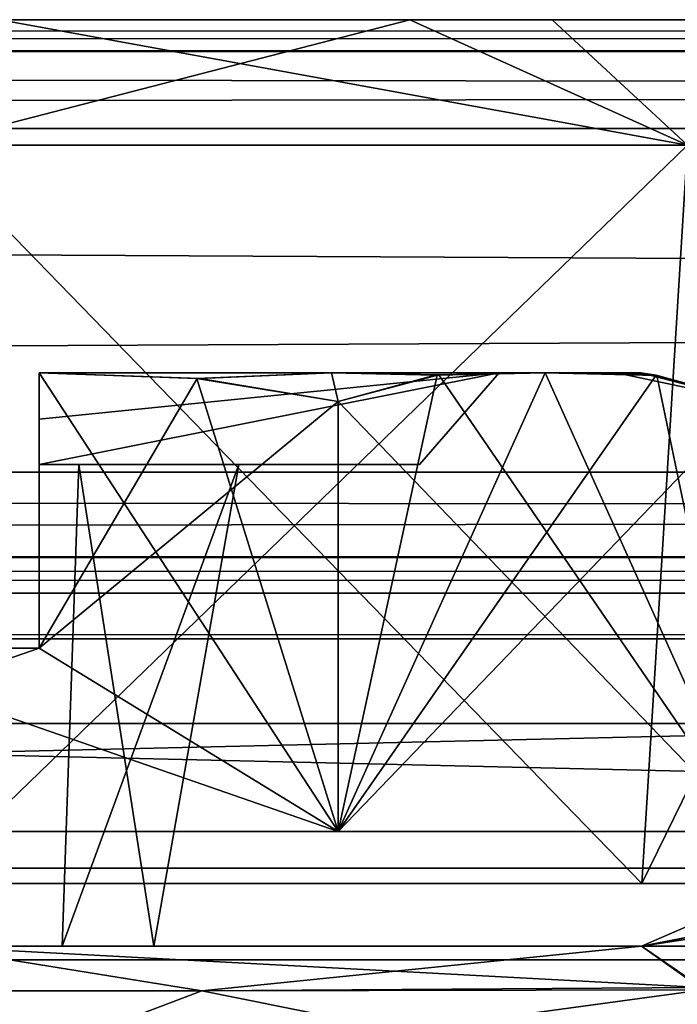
# Model space of a CAD drawing. Header units: inches. Extents: x -9 to 9, y -0.4 to 0.6.
# Tile 48 of 98: x -1.979 to -1.836, y 0.292 to 0.507. Entities that reach past the tile are written whole.
import ezdxf

# ---------------------------------------------------------------- set-up
doc = ezdxf.new("R2010")
doc.units = ezdxf.units.IN
doc.header["$LTSCALE"] = 65.185185
doc.header["$MEASUREMENT"] = 0
for name, color, linetype in [('130', 7, 'CONTINUOUS'), ('1340', 7, 'CONTINUOUS'), ('1355', 7, 'CONTINUOUS'), ('1368', 7, 'CONTINUOUS'), ('138', 7, 'CONTINUOUS'), ('1404', 7, 'CONTINUOUS'), ('1406', 7, 'CONTINUOUS'), ('1407', 7, 'CONTINUOUS'), ('1409', 7, 'CONTINUOUS'), ('1413', 7, 'CONTINUOUS'), ('1415', 7, 'CONTINUOUS'), ('1416', 7, 'CONTINUOUS'), ('1419', 7, 'CONTINUOUS'), ('1420', 7, 'CONTINUOUS'), ('146', 7, 'CONTINUOUS'), ('147', 7, 'CONTINUOUS'), ('1494', 7, 'CONTINUOUS'), ('1496', 7, 'CONTINUOUS'), ('1497', 7, 'CONTINUOUS'), ('1499', 7, 'CONTINUOUS'), ('1503', 7, 'CONTINUOUS'), ('1505', 7, 'CONTINUOUS'), ('1506', 7, 'CONTINUOUS'), ('1507', 7, 'CONTINUOUS'), ('1510', 7, 'CONTINUOUS'), ('155', 7, 'CONTINUOUS'), ('164', 7, 'CONTINUOUS'), ('172', 7, 'CONTINUOUS'), ('290', 7, 'CONTINUOUS'), ('291', 7, 'CONTINUOUS'), ('339', 7, 'CONTINUOUS'), ('344', 7, 'CONTINUOUS'), ('456', 7, 'CONTINUOUS'), ('457', 7, 'CONTINUOUS'), ('575', 7, 'CONTINUOUS'), ('576', 7, 'CONTINUOUS'), ('718', 7, 'CONTINUOUS'), ('721', 7, 'CONTINUOUS'), ('845', 7, 'CONTINUOUS'), ('849', 7, 'CONTINUOUS'), ('916', 7, 'CONTINUOUS'), ('918', 7, 'CONTINUOUS')]:
    doc.layers.add(name, color=color, linetype=linetype)

msp = doc.modelspace()

# ---------------------------------------------------------------- linework, layer by layer
at = {"layer": '130', "color": 253, "linetype": 'Continuous', "true_color": 0xa2afbf}
for points in [[(7.49652, 0.507, -3.79528), (-6.01859, 0.507, -4.08752), (-7.49652, 0.507, -3.79528), (7.49652, 0.507, -3.79528)], [(5.89271, 0.507, 4.10951), (6.01649, 0.507, 4.08738), (-7.49652, 0.507, 3.79528), (5.89271, 0.507, 4.10951)], [(-7.49652, 0.507, 3.79528), (6.01649, 0.507, 4.08738), (7.49652, 0.507, 3.79528), (-7.49652, 0.507, 3.79528)], [(5.79309, 0.507, 4.18622), (5.89271, 0.507, 4.10951), (-7.49652, 0.507, 3.79528), (5.79309, 0.507, 4.18622)], [(2.01649, 0.507, 4.08738), (5.79309, 0.507, 4.18622), (-7.49652, 0.507, 3.79528), (2.01649, 0.507, 4.08738)], [(1.89271, 0.507, 4.10951), (2.01649, 0.507, 4.08738), (-7.49652, 0.507, 3.79528), (1.89271, 0.507, 4.10951)], [(1.79309, 0.507, 4.18622), (1.89271, 0.507, 4.10951), (-7.49652, 0.507, 3.79528), (1.79309, 0.507, 4.18622)], [(0.25272, 0.507, 4.16888), (1.79309, 0.507, 4.18622), (-7.49652, 0.507, 3.79528), (0.25272, 0.507, 4.16888)], [(0.24141, 0.507, 4.16839), (0.25272, 0.507, 4.16888), (-7.49652, 0.507, 3.79528), (0.24141, 0.507, 4.16839)], [(-0.24141, 0.507, 4.16839), (0.24141, 0.507, 4.16839), (-7.49652, 0.507, 3.79528), (-0.24141, 0.507, 4.16839)], [(-0.25272, 0.507, 4.16888), (-0.24141, 0.507, 4.16839), (-7.49652, 0.507, 3.79528), (-0.25272, 0.507, 4.16888)], [(-0.26395, 0.507, 4.17036), (-0.25272, 0.507, 4.16888), (-7.49652, 0.507, 3.79528), (-0.26395, 0.507, 4.17036)], [(-1.98351, 0.507, 4.08738), (-0.26395, 0.507, 4.17036), (-7.49652, 0.507, 3.79528), (-1.98351, 0.507, 4.08738)], [(-5.89416, 0.507, -4.10888), (-6.01859, 0.507, -4.08752), (7.49652, 0.507, -3.79528), (-5.89416, 0.507, -4.10888)], [(-5.79375, 0.507, -4.1854), (-5.89416, 0.507, -4.10888), (7.49652, 0.507, -3.79528), (-5.79375, 0.507, -4.1854)], [(-2.01859, 0.507, -4.08752), (-5.79375, 0.507, -4.1854), (7.49652, 0.507, -3.79528), (-2.01859, 0.507, -4.08752)], [(-1.89416, 0.507, -4.10888), (-2.01859, 0.507, -4.08752), (7.49652, 0.507, -3.79528), (-1.89416, 0.507, -4.10888)], [(-1.86315, 0.507, 4.12493), (-0.26395, 0.507, 4.17036), (-1.98351, 0.507, 4.08738), (-1.86315, 0.507, 4.12493)], [(-1.79375, 0.507, -4.1854), (-1.89416, 0.507, -4.10888), (7.49652, 0.507, -3.79528), (-1.79375, 0.507, -4.1854)], [(-1.77297, 0.507, 4.21499), (-0.26395, 0.507, 4.17036), (-1.86315, 0.507, 4.12493), (-1.77297, 0.507, 4.21499)]]:
    msp.add_3dface(points, dxfattribs=at)
at = {"layer": '1340', "color": 253, "linetype": 'Continuous', "true_color": 0xa2afbf}
for points in [[(-3.075, 0.372, 3.795), (-0.925, 0.372, 3.795), (-3.075, 0.322, 3.795), (-3.075, 0.372, 3.795)], [(-3.075, 0.322, 3.795), (-0.925, 0.372, 3.795), (-0.925, 0.322, 3.795), (-3.075, 0.322, 3.795)]]:
    msp.add_3dface(points, dxfattribs=at)
at = {"layer": '1355', "color": 253, "linetype": 'Continuous', "true_color": 0xa2afbf}
for points in [[(-0.925, 0.372, -3.795), (-3.075, 0.372, -3.795), (-0.925, 0.322, -3.795), (-0.925, 0.372, -3.795)], [(-0.925, 0.322, -3.795), (-3.075, 0.372, -3.795), (-3.075, 0.322, -3.795), (-0.925, 0.322, -3.795)]]:
    msp.add_3dface(points, dxfattribs=at)
at = {"layer": '1368', "color": 7, "linetype": 'Continuous'}
for points in [[(7.55358, 0.302, -3.945), (-7.55358, 0.302, -3.945), (7.55358, 0.302, 3.945), (7.55358, 0.302, -3.945)], [(7.55358, 0.302, 3.945), (-7.55358, 0.302, -3.945), (-7.55358, 0.302, 3.945), (7.55358, 0.302, 3.945)]]:
    msp.add_3dface(points, dxfattribs=at)
at = {"layer": '138', "color": 253, "linetype": 'Continuous', "true_color": 0xa2afbf}
for points in [[(-7.49652, 0.507, 3.79528), (7.49652, 0.507, 3.79528), (7.49652, 0.50037, 3.77832), (-7.49652, 0.507, 3.79528)], [(-7.49652, 0.507, 3.79528), (7.49652, 0.50037, 3.77832), (-7.49652, 0.4999, 3.77782), (-7.49652, 0.507, 3.79528)], [(7.49652, 0.50037, 3.77832), (7.49652, 0.48331, 3.77031), (-7.49652, 0.4999, 3.77782), (7.49652, 0.50037, 3.77832)], [(-7.49652, 0.4999, 3.77782), (7.49652, 0.48331, 3.77031), (-7.49652, 0.48331, 3.77031), (-7.49652, 0.4999, 3.77782)]]:
    msp.add_3dface(points, dxfattribs=at)
at = {"layer": '1404', "color": 253, "linetype": 'Continuous', "true_color": 0xa2afbf}
for points in [[(-1.91128, 0.43, 4.48059), (-1.86468, 0.43, 4.43013), (-1.975, 0.43, 4.48975), (-1.91128, 0.43, 4.48059)], [(-1.975, 0.43, 4.48975), (-1.86468, 0.43, 4.43013), (-1.87467, 0.43, 4.41431), (-1.975, 0.43, 4.48975)], [(-1.975, 0.43, 4.50624), (-1.91128, 0.43, 4.48059), (-1.975, 0.43, 4.48975), (-1.975, 0.43, 4.50624)], [(-1.975, 0.43, 4.21425), (-1.87468, 0.43, 4.28968), (-1.91128, 0.43, 4.22341), (-1.975, 0.43, 4.21425)], [(-1.975, 0.43, 4.19776), (-1.975, 0.43, 4.21425), (-1.91128, 0.43, 4.22341), (-1.975, 0.43, 4.19776)], [(-1.87468, 0.43, 4.28968), (-1.86468, 0.43, 4.27388), (-1.91128, 0.43, 4.22341), (-1.87468, 0.43, 4.28968)], [(-1.84908, 0.43, 4.31156), (-1.86468, 0.43, 4.27388), (-1.87468, 0.43, 4.28968), (-1.84908, 0.43, 4.31156)], [(-1.87467, 0.43, 4.41431), (-1.84908, 0.43, 4.31156), (-1.87468, 0.43, 4.28968), (-1.87467, 0.43, 4.41431)], [(-1.84375, 0.43, 4.352), (-1.84908, 0.43, 4.31156), (-1.87467, 0.43, 4.41431), (-1.84375, 0.43, 4.352)], [(-1.84908, 0.43, 4.39244), (-1.84375, 0.43, 4.352), (-1.87467, 0.43, 4.41431), (-1.84908, 0.43, 4.39244)], [(-1.86468, 0.43, 4.43013), (-1.84908, 0.43, 4.39244), (-1.87467, 0.43, 4.41431), (-1.86468, 0.43, 4.43013)]]:
    msp.add_3dface(points, dxfattribs=at)
at = {"layer": '1406', "color": 253, "linetype": 'Continuous', "true_color": 0xa2afbf}
for points in [[(-1.975, 0.43, 4.50624), (-1.90979, 0.33, 4.50825), (-1.9406, 0.42878, 4.50825), (-1.975, 0.43, 4.50624)], [(-1.90979, 0.33, 4.50825), (-1.975, 0.43, 4.50624), (-1.975, 0.37, 4.50825), (-1.90979, 0.33, 4.50825)], [(-1.90979, 0.33, 4.50825), (-1.90979, 0.42377, 4.50825), (-1.9406, 0.42878, 4.50825), (-1.90979, 0.33, 4.50825)], [(-2.09021, 0.33, 4.50825), (-1.90979, 0.33, 4.50825), (-2.025, 0.37, 4.50825), (-2.09021, 0.33, 4.50825)], [(-2.025, 0.37, 4.50825), (-1.90979, 0.33, 4.50825), (-1.975, 0.37, 4.50825), (-2.025, 0.37, 4.50825)]]:
    msp.add_3dface(points, dxfattribs=at)
at = {"layer": '1407', "color": 253, "linetype": 'Continuous', "true_color": 0xa2afbf}
for points in [[(-1.90979, 0.42377, 4.50825), (-1.81958, 0.33, 4.352), (-1.88781, 0.42957, 4.47017), (-1.90979, 0.42377, 4.50825)], [(-1.81958, 0.33, 4.352), (-1.86468, 0.43, 4.43013), (-1.88781, 0.42957, 4.47017), (-1.81958, 0.33, 4.352)], [(-1.84027, 0.42944, 4.38784), (-1.86468, 0.43, 4.43013), (-1.81958, 0.33, 4.352), (-1.84027, 0.42944, 4.38784)], [(-1.81958, 0.42377, 4.352), (-1.84027, 0.42944, 4.38784), (-1.81958, 0.33, 4.352), (-1.81958, 0.42377, 4.352)], [(-1.90979, 0.33, 4.50825), (-1.81958, 0.33, 4.352), (-1.90979, 0.42377, 4.50825), (-1.90979, 0.33, 4.50825)]]:
    msp.add_3dface(points, dxfattribs=at)
at = {"layer": '1409', "color": 253, "linetype": 'Continuous', "true_color": 0xa2afbf}
for points in [[(-1.975, 0.41, 4.46937), (-1.89205, 0.41, 4.40434), (-1.975, 0.41, 4.37661), (-1.975, 0.41, 4.46937)], [(-1.975, 0.41, 4.37661), (-1.89205, 0.41, 4.40434), (-1.93149, 0.41, 4.37301), (-1.975, 0.41, 4.37661)], [(-1.89205, 0.41, 4.29966), (-1.975, 0.41, 4.23463), (-1.975, 0.41, 4.32739), (-1.89205, 0.41, 4.29966)], [(-1.96632, 0.41, 4.33099), (-1.89205, 0.41, 4.29966), (-1.975, 0.41, 4.32739), (-1.96632, 0.41, 4.33099)], [(-1.96632, 0.41, 4.37301), (-1.975, 0.41, 4.37661), (-1.93149, 0.41, 4.37301), (-1.96632, 0.41, 4.37301)], [(-1.93149, 0.41, 4.33099), (-1.89205, 0.41, 4.29966), (-1.96632, 0.41, 4.33099), (-1.93149, 0.41, 4.33099)], [(-1.89205, 0.41, 4.40434), (-1.89205, 0.41, 4.29966), (-1.93149, 0.41, 4.37301), (-1.89205, 0.41, 4.40434)], [(-1.93149, 0.41, 4.37301), (-1.89205, 0.41, 4.29966), (-1.93149, 0.41, 4.33099), (-1.93149, 0.41, 4.37301)]]:
    msp.add_3dface(points, dxfattribs=at)
at = {"layer": '1413', "color": 253, "linetype": 'Continuous', "true_color": 0xa2afbf}
for points in [[(-1.91128, 0.43, 4.48059), (-1.975, 0.43, 4.50624), (-1.9406, 0.42878, 4.50825), (-1.91128, 0.43, 4.48059)], [(-1.90979, 0.42377, 4.50825), (-1.91128, 0.43, 4.48059), (-1.9406, 0.42878, 4.50825), (-1.90979, 0.42377, 4.50825)], [(-1.86468, 0.43, 4.43013), (-1.91128, 0.43, 4.48059), (-1.88781, 0.42957, 4.47017), (-1.86468, 0.43, 4.43013)], [(-1.91128, 0.43, 4.48059), (-1.90979, 0.42377, 4.50825), (-1.88781, 0.42957, 4.47017), (-1.91128, 0.43, 4.48059)]]:
    msp.add_3dface(points, dxfattribs=at)
at = {"layer": '1415', "color": 253, "linetype": 'Continuous', "true_color": 0xa2afbf}
for points in [[(-1.975, 0.43, 4.19776), (-1.91128, 0.43, 4.22341), (-1.93997, 0.42874, 4.19573), (-1.975, 0.43, 4.19776)], [(-1.93997, 0.42874, 4.19573), (-1.91128, 0.43, 4.22341), (-1.90979, 0.42377, 4.19575), (-1.93997, 0.42874, 4.19573)], [(-1.91128, 0.43, 4.22341), (-1.86468, 0.43, 4.27388), (-1.88865, 0.42948, 4.23237), (-1.91128, 0.43, 4.22341)], [(-1.90979, 0.42377, 4.19575), (-1.91128, 0.43, 4.22341), (-1.88865, 0.42948, 4.23237), (-1.90979, 0.42377, 4.19575)]]:
    msp.add_3dface(points, dxfattribs=at)
at = {"layer": '1416', "color": 253, "linetype": 'Continuous', "true_color": 0xa2afbf}
for points in [[(-1.86468, 0.43, 4.27388), (-1.84908, 0.43, 4.31156), (-1.84069, 0.42949, 4.31586), (-1.86468, 0.43, 4.27388)], [(-1.84908, 0.43, 4.39244), (-1.86468, 0.43, 4.43013), (-1.84027, 0.42944, 4.38784), (-1.84908, 0.43, 4.39244)], [(-1.84908, 0.43, 4.31156), (-1.84375, 0.43, 4.352), (-1.84069, 0.42949, 4.31586), (-1.84908, 0.43, 4.31156)], [(-1.84375, 0.43, 4.352), (-1.84908, 0.43, 4.39244), (-1.81958, 0.42377, 4.352), (-1.84375, 0.43, 4.352)], [(-1.81958, 0.42377, 4.352), (-1.84908, 0.43, 4.39244), (-1.84027, 0.42944, 4.38784), (-1.81958, 0.42377, 4.352)], [(-1.84069, 0.42949, 4.31586), (-1.84375, 0.43, 4.352), (-1.81958, 0.42377, 4.352), (-1.84069, 0.42949, 4.31586)]]:
    msp.add_3dface(points, dxfattribs=at)
at = {"layer": '1419', "color": 253, "linetype": 'Continuous', "true_color": 0xa2afbf}
for points in [[(-1.97, 0.305, 4.3545), (-1.96632, 0.41, 4.37301), (-1.95, 0.305, 4.3545), (-1.97, 0.305, 4.3545)], [(-1.96632, 0.41, 4.37301), (-1.93149, 0.41, 4.37301), (-1.95, 0.305, 4.3545), (-1.96632, 0.41, 4.37301)]]:
    msp.add_3dface(points, dxfattribs=at)
at = {"layer": '1420', "color": 253, "linetype": 'Continuous', "true_color": 0xa2afbf}
for points in [[(-1.975, 0.43, 4.48975), (-1.87467, 0.43, 4.41431), (-1.975, 0.41993, 4.4795), (-1.975, 0.43, 4.48975)], [(-1.975, 0.41993, 4.4795), (-1.87467, 0.43, 4.41431), (-1.975, 0.41, 4.46937), (-1.975, 0.41993, 4.4795)], [(-1.975, 0.41, 4.46937), (-1.87467, 0.43, 4.41431), (-1.89205, 0.41, 4.40434), (-1.975, 0.41, 4.46937)], [(-1.87468, 0.43, 4.28968), (-1.975, 0.43, 4.21425), (-1.975, 0.41, 4.23463), (-1.87468, 0.43, 4.28968)], [(-1.89205, 0.41, 4.29966), (-1.87468, 0.43, 4.28968), (-1.975, 0.41, 4.23463), (-1.89205, 0.41, 4.29966)], [(-1.975, 0.41, 4.23463), (-1.975, 0.43, 4.21425), (-1.975, 0.41993, 4.2245), (-1.975, 0.41, 4.23463)], [(-1.87467, 0.43, 4.41431), (-1.87468, 0.43, 4.28968), (-1.89205, 0.41, 4.40434), (-1.87467, 0.43, 4.41431)], [(-1.89205, 0.41, 4.40434), (-1.87468, 0.43, 4.28968), (-1.89205, 0.41, 4.29966), (-1.89205, 0.41, 4.40434)]]:
    msp.add_3dface(points, dxfattribs=at)
at = {"layer": '146', "color": 253, "linetype": 'Continuous', "true_color": 0xa2afbf}
for points in [[(7.49652, 0.507, -3.79528), (-7.49652, 0.507, -3.79528), (-7.49652, 0.50037, -3.77832), (7.49652, 0.507, -3.79528)], [(7.49652, 0.4999, -3.77782), (7.49652, 0.507, -3.79528), (-7.49652, 0.50037, -3.77832), (7.49652, 0.4999, -3.77782)], [(7.49652, 0.4999, -3.77782), (-7.49652, 0.50037, -3.77832), (-7.49652, 0.48331, -3.77031), (7.49652, 0.4999, -3.77782)], [(7.49652, 0.48331, -3.77031), (7.49652, 0.4999, -3.77782), (-7.49652, 0.48331, -3.77031), (7.49652, 0.48331, -3.77031)]]:
    msp.add_3dface(points, dxfattribs=at)
at = {"layer": '147', "color": 253, "linetype": 'Continuous', "true_color": 0xa2afbf}
for points in [[(7.49652, 0.48331, -3.77031), (-7.49652, 0.48331, -3.77031), (7.49489, 0.40831, -3.76638), (7.49652, 0.48331, -3.77031)], [(7.49489, 0.40831, -3.76638), (-7.49652, 0.48331, -3.77031), (-7.49489, 0.40831, -3.76638), (7.49489, 0.40831, -3.76638)]]:
    msp.add_3dface(points, dxfattribs=at)
at = {"layer": '1494', "color": 253, "linetype": 'Continuous', "true_color": 0xa2afbf}
for points in [[(-1.91128, 0.43, -4.22341), (-1.86468, 0.43, -4.27388), (-1.975, 0.43, -4.21425), (-1.91128, 0.43, -4.22341)], [(-1.975, 0.43, -4.21425), (-1.86468, 0.43, -4.27388), (-1.87467, 0.43, -4.28969), (-1.975, 0.43, -4.21425)], [(-1.975, 0.43, -4.19776), (-1.91128, 0.43, -4.22341), (-1.975, 0.43, -4.21425), (-1.975, 0.43, -4.19776)], [(-1.975, 0.43, -4.48975), (-1.87468, 0.43, -4.41432), (-1.91128, 0.43, -4.48059), (-1.975, 0.43, -4.48975)], [(-1.975, 0.43, -4.50624), (-1.975, 0.43, -4.48975), (-1.91128, 0.43, -4.48059), (-1.975, 0.43, -4.50624)], [(-1.87468, 0.43, -4.41432), (-1.86468, 0.43, -4.43013), (-1.91128, 0.43, -4.48059), (-1.87468, 0.43, -4.41432)], [(-1.84908, 0.43, -4.39244), (-1.86468, 0.43, -4.43013), (-1.87468, 0.43, -4.41432), (-1.84908, 0.43, -4.39244)], [(-1.87467, 0.43, -4.28969), (-1.84908, 0.43, -4.39244), (-1.87468, 0.43, -4.41432), (-1.87467, 0.43, -4.28969)], [(-1.84375, 0.43, -4.352), (-1.84908, 0.43, -4.39244), (-1.87467, 0.43, -4.28969), (-1.84375, 0.43, -4.352)], [(-1.84908, 0.43, -4.31156), (-1.84375, 0.43, -4.352), (-1.87467, 0.43, -4.28969), (-1.84908, 0.43, -4.31156)], [(-1.86468, 0.43, -4.27388), (-1.84908, 0.43, -4.31156), (-1.87467, 0.43, -4.28969), (-1.86468, 0.43, -4.27388)]]:
    msp.add_3dface(points, dxfattribs=at)
at = {"layer": '1496', "color": 253, "linetype": 'Continuous', "true_color": 0xa2afbf}
for points in [[(-1.86468, 0.43, -4.43013), (-1.84045, 0.42946, -4.38815), (-1.90979, 0.33, -4.50825), (-1.86468, 0.43, -4.43013)], [(-1.88822, 0.42953, -4.47089), (-1.86468, 0.43, -4.43013), (-1.90979, 0.33, -4.50825), (-1.88822, 0.42953, -4.47089)], [(-1.90979, 0.42377, -4.50825), (-1.88822, 0.42953, -4.47089), (-1.90979, 0.33, -4.50825), (-1.90979, 0.42377, -4.50825)], [(-1.84045, 0.42946, -4.38815), (-1.81958, 0.42377, -4.352), (-1.90979, 0.33, -4.50825), (-1.84045, 0.42946, -4.38815)], [(-1.90979, 0.33, -4.50825), (-1.81958, 0.42377, -4.352), (-1.81958, 0.33, -4.352), (-1.90979, 0.33, -4.50825)]]:
    msp.add_3dface(points, dxfattribs=at)
at = {"layer": '1497', "color": 253, "linetype": 'Continuous', "true_color": 0xa2afbf}
for points in [[(-1.975, 0.43, -4.50624), (-1.94057, 0.42878, -4.50825), (-1.975, 0.37, -4.50825), (-1.975, 0.43, -4.50624)], [(-1.94057, 0.42878, -4.50825), (-1.90979, 0.42377, -4.50825), (-1.975, 0.37, -4.50825), (-1.94057, 0.42878, -4.50825)], [(-1.90979, 0.42377, -4.50825), (-1.90979, 0.33, -4.50825), (-1.975, 0.37, -4.50825), (-1.90979, 0.42377, -4.50825)], [(-1.90979, 0.33, -4.50825), (-2.09021, 0.33, -4.50825), (-1.975, 0.37, -4.50825), (-1.90979, 0.33, -4.50825)], [(-1.975, 0.37, -4.50825), (-2.09021, 0.33, -4.50825), (-2.025, 0.37, -4.50825), (-1.975, 0.37, -4.50825)]]:
    msp.add_3dface(points, dxfattribs=at)
at = {"layer": '1499', "color": 253, "linetype": 'Continuous', "true_color": 0xa2afbf}
for points in [[(-1.975, 0.41, -4.23463), (-1.89205, 0.41, -4.29966), (-1.975, 0.41, -4.32739), (-1.975, 0.41, -4.23463)], [(-1.975, 0.41, -4.32739), (-1.89205, 0.41, -4.29966), (-1.93149, 0.41, -4.33099), (-1.975, 0.41, -4.32739)], [(-1.89205, 0.41, -4.40434), (-1.975, 0.41, -4.46937), (-1.975, 0.41, -4.37661), (-1.89205, 0.41, -4.40434)], [(-1.96632, 0.41, -4.37301), (-1.89205, 0.41, -4.40434), (-1.975, 0.41, -4.37661), (-1.96632, 0.41, -4.37301)], [(-1.96632, 0.41, -4.33099), (-1.975, 0.41, -4.32739), (-1.93149, 0.41, -4.33099), (-1.96632, 0.41, -4.33099)], [(-1.93149, 0.41, -4.37301), (-1.89205, 0.41, -4.40434), (-1.96632, 0.41, -4.37301), (-1.93149, 0.41, -4.37301)], [(-1.89205, 0.41, -4.29966), (-1.89205, 0.41, -4.40434), (-1.93149, 0.41, -4.33099), (-1.89205, 0.41, -4.29966)], [(-1.93149, 0.41, -4.33099), (-1.89205, 0.41, -4.40434), (-1.93149, 0.41, -4.37301), (-1.93149, 0.41, -4.33099)]]:
    msp.add_3dface(points, dxfattribs=at)
at = {"layer": '1503', "color": 253, "linetype": 'Continuous', "true_color": 0xa2afbf}
for points in [[(-1.91128, 0.43, -4.22341), (-1.975, 0.43, -4.19776), (-1.93996, 0.42874, -4.19573), (-1.91128, 0.43, -4.22341)], [(-1.90979, 0.42377, -4.19575), (-1.91128, 0.43, -4.22341), (-1.93996, 0.42874, -4.19573), (-1.90979, 0.42377, -4.19575)], [(-1.86468, 0.43, -4.27388), (-1.91128, 0.43, -4.22341), (-1.88812, 0.42953, -4.23331), (-1.86468, 0.43, -4.27388)], [(-1.88812, 0.42953, -4.23331), (-1.91128, 0.43, -4.22341), (-1.90979, 0.42377, -4.19575), (-1.88812, 0.42953, -4.23331)]]:
    msp.add_3dface(points, dxfattribs=at)
at = {"layer": '1505', "color": 253, "linetype": 'Continuous', "true_color": 0xa2afbf}
for points in [[(-1.975, 0.43, -4.50624), (-1.91128, 0.43, -4.48059), (-1.94057, 0.42878, -4.50825), (-1.975, 0.43, -4.50624)], [(-1.91128, 0.43, -4.48059), (-1.90979, 0.42377, -4.50825), (-1.94057, 0.42878, -4.50825), (-1.91128, 0.43, -4.48059)], [(-1.91128, 0.43, -4.48059), (-1.86468, 0.43, -4.43013), (-1.88822, 0.42953, -4.47089), (-1.91128, 0.43, -4.48059)], [(-1.91128, 0.43, -4.48059), (-1.88822, 0.42953, -4.47089), (-1.90979, 0.42377, -4.50825), (-1.91128, 0.43, -4.48059)]]:
    msp.add_3dface(points, dxfattribs=at)
at = {"layer": '1506', "color": 253, "linetype": 'Continuous', "true_color": 0xa2afbf}
for points in [[(-1.86468, 0.43, -4.43013), (-1.84908, 0.43, -4.39244), (-1.84045, 0.42946, -4.38815), (-1.86468, 0.43, -4.43013)], [(-1.84908, 0.43, -4.31156), (-1.86468, 0.43, -4.27388), (-1.84079, 0.4295, -4.31566), (-1.84908, 0.43, -4.31156)], [(-1.84908, 0.43, -4.39244), (-1.84375, 0.43, -4.352), (-1.84045, 0.42946, -4.38815), (-1.84908, 0.43, -4.39244)], [(-1.84375, 0.43, -4.352), (-1.84908, 0.43, -4.31156), (-1.81958, 0.42377, -4.352), (-1.84375, 0.43, -4.352)], [(-1.81958, 0.42377, -4.352), (-1.84908, 0.43, -4.31156), (-1.84079, 0.4295, -4.31566), (-1.81958, 0.42377, -4.352)], [(-1.84375, 0.43, -4.352), (-1.81958, 0.42377, -4.352), (-1.84045, 0.42946, -4.38815), (-1.84375, 0.43, -4.352)]]:
    msp.add_3dface(points, dxfattribs=at)
at = {"layer": '1507', "color": 253, "linetype": 'Continuous', "true_color": 0xa2afbf}
for points in [[(-1.93149, 0.41, -4.37301), (-1.96632, 0.41, -4.37301), (-1.97, 0.305, -4.3545), (-1.93149, 0.41, -4.37301)], [(-1.95, 0.305, -4.3545), (-1.93149, 0.41, -4.37301), (-1.97, 0.305, -4.3545), (-1.95, 0.305, -4.3545)]]:
    msp.add_3dface(points, dxfattribs=at)
at = {"layer": '1510', "color": 253, "linetype": 'Continuous', "true_color": 0xa2afbf}
for points in [[(-1.975, 0.43, -4.21425), (-1.87467, 0.43, -4.28969), (-1.975, 0.41993, -4.2245), (-1.975, 0.43, -4.21425)], [(-1.975, 0.41993, -4.2245), (-1.87467, 0.43, -4.28969), (-1.975, 0.41, -4.23463), (-1.975, 0.41993, -4.2245)], [(-1.975, 0.41, -4.23463), (-1.87467, 0.43, -4.28969), (-1.89205, 0.41, -4.29966), (-1.975, 0.41, -4.23463)], [(-1.87468, 0.43, -4.41432), (-1.975, 0.43, -4.48975), (-1.975, 0.41, -4.46937), (-1.87468, 0.43, -4.41432)], [(-1.89205, 0.41, -4.40434), (-1.87468, 0.43, -4.41432), (-1.975, 0.41, -4.46937), (-1.89205, 0.41, -4.40434)], [(-1.975, 0.41, -4.46937), (-1.975, 0.43, -4.48975), (-1.975, 0.41993, -4.4795), (-1.975, 0.41, -4.46937)], [(-1.87467, 0.43, -4.28969), (-1.87468, 0.43, -4.41432), (-1.89205, 0.41, -4.29966), (-1.87467, 0.43, -4.28969)], [(-1.89205, 0.41, -4.29966), (-1.87468, 0.43, -4.41432), (-1.89205, 0.41, -4.40434), (-1.89205, 0.41, -4.29966)]]:
    msp.add_3dface(points, dxfattribs=at)
at = {"layer": '155', "color": 253, "linetype": 'Continuous', "true_color": 0xa2afbf}
for points in [[(-7.49652, 0.48331, 3.77031), (7.49652, 0.48331, 3.77031), (-7.49489, 0.40831, 3.76638), (-7.49652, 0.48331, 3.77031)], [(7.49652, 0.48331, 3.77031), (7.49489, 0.40831, 3.76638), (-7.49489, 0.40831, 3.76638), (7.49652, 0.48331, 3.77031)]]:
    msp.add_3dface(points, dxfattribs=at)
at = {"layer": '164', "color": 253, "linetype": 'Continuous', "true_color": 0xa2afbf}
for points in [[(7.49489, 0.40831, -3.76638), (-7.49489, 0.40831, -3.76638), (-7.49489, 0.39011, -3.77291), (7.49489, 0.40831, -3.76638)], [(7.49489, 0.40831, -3.76638), (-7.49489, 0.39011, -3.77291), (7.49489, 0.38948, -3.77351), (7.49489, 0.40831, -3.76638)], [(-7.49489, 0.39011, -3.77291), (-7.49489, 0.382, -3.79134), (7.49489, 0.38948, -3.77351), (-7.49489, 0.39011, -3.77291)], [(7.49489, 0.38948, -3.77351), (-7.49489, 0.382, -3.79134), (7.49489, 0.382, -3.79134), (7.49489, 0.38948, -3.77351)]]:
    msp.add_3dface(points, dxfattribs=at)
at = {"layer": '172', "color": 253, "linetype": 'Continuous', "true_color": 0xa2afbf}
for points in [[(-7.49489, 0.40831, 3.76638), (7.49489, 0.40831, 3.76638), (7.49489, 0.39011, 3.77291), (-7.49489, 0.40831, 3.76638)], [(-7.49489, 0.40831, 3.76638), (7.49489, 0.39011, 3.77291), (-7.49489, 0.38948, 3.77351), (-7.49489, 0.40831, 3.76638)], [(7.49489, 0.39011, 3.77291), (7.49489, 0.382, 3.79134), (-7.49489, 0.38948, 3.77351), (7.49489, 0.39011, 3.77291)], [(-7.49489, 0.38948, 3.77351), (7.49489, 0.382, 3.79134), (-7.49489, 0.382, 3.79134), (-7.49489, 0.38948, 3.77351)]]:
    msp.add_3dface(points, dxfattribs=at)
at = {"layer": '290', "color": 253, "linetype": 'Continuous', "true_color": 0xa2afbf}
for points in [[(-1.84359, 0.31869, -4.19559), (-2, 0.31869, -4.1308), (-1.83363, 0.47961, -4.18563), (-1.84359, 0.31869, -4.19559)], [(-1.83363, 0.47961, -4.18563), (-2, 0.31869, -4.1308), (-2, 0.47961, -4.11672), (-1.83363, 0.47961, -4.18563)], [(-1.7788, 0.31869, -4.352), (-1.84359, 0.31869, -4.19559), (-1.76472, 0.47961, -4.352), (-1.7788, 0.31869, -4.352)], [(-1.76472, 0.47961, -4.352), (-1.84359, 0.31869, -4.19559), (-1.83363, 0.47961, -4.18563), (-1.76472, 0.47961, -4.352)]]:
    msp.add_3dface(points, dxfattribs=at)
at = {"layer": '291', "color": 253, "linetype": 'Continuous', "true_color": 0xa2afbf}
for points in [[(-2.01859, 0.507, -4.08752), (-1.89416, 0.507, -4.10888), (-2, 0.47961, -4.11672), (-2.01859, 0.507, -4.08752)], [(-1.89416, 0.507, -4.10888), (-1.83363, 0.47961, -4.18563), (-2, 0.47961, -4.11672), (-1.89416, 0.507, -4.10888)], [(-1.89416, 0.507, -4.10888), (-1.79375, 0.507, -4.1854), (-1.83363, 0.47961, -4.18563), (-1.89416, 0.507, -4.10888)]]:
    msp.add_3dface(points, dxfattribs=at)
at = {"layer": '339', "color": 253, "linetype": 'Continuous', "true_color": 0xa2afbf}
for points in [[(-2.16278, 0.305, -4.47867), (-1.83722, 0.305, -4.47867), (-1.84384, 0.305, -4.48914), (-2.16278, 0.305, -4.47867)], [(-1.83722, 0.305, -4.47867), (-2.16278, 0.305, -4.47867), (-2.05194, 0.305, -4.44321), (-1.83722, 0.305, -4.47867)], [(-2.15606, 0.305, -4.48936), (-2.16278, 0.305, -4.47867), (-1.84384, 0.305, -4.48914), (-2.15606, 0.305, -4.48936)], [(-1.84365, 0.305, -4.55292), (-2, 0.305, -4.60656), (-2.15635, 0.305, -4.55292), (-1.84365, 0.305, -4.55292)], [(-1.84365, 0.305, -4.55292), (-2.15635, 0.305, -4.55292), (-2.14848, 0.305, -4.55), (-1.84365, 0.305, -4.55292)], [(-2.15185, 0.305, -4.50071), (-2.15606, 0.305, -4.48936), (-1.84815, 0.305, -4.50071), (-2.15185, 0.305, -4.50071)], [(-1.84815, 0.305, -4.50071), (-2.15606, 0.305, -4.48936), (-1.84384, 0.305, -4.48914), (-1.84815, 0.305, -4.50071)], [(-2.14945, 0.305, -4.52457), (-2.15185, 0.305, -4.50071), (-1.85055, 0.305, -4.52426), (-2.14945, 0.305, -4.52457)], [(-1.85055, 0.305, -4.52426), (-2.15185, 0.305, -4.50071), (-1.84815, 0.305, -4.50071), (-1.85055, 0.305, -4.52426)], [(-2.14848, 0.305, -4.55), (-2.14945, 0.305, -4.52457), (-1.85152, 0.305, -4.55), (-2.14848, 0.305, -4.55)], [(-1.85152, 0.305, -4.55), (-2.14945, 0.305, -4.52457), (-1.85055, 0.305, -4.52426), (-1.85152, 0.305, -4.55)], [(-1.84365, 0.305, -4.55292), (-2.14848, 0.305, -4.55), (-1.85152, 0.305, -4.55), (-1.84365, 0.305, -4.55292)], [(-1.91096, 0.305, -4.16601), (-1.79926, 0.305, -4.3047), (-2.08953, 0.305, -4.16624), (-1.91096, 0.305, -4.16601)], [(-2.08953, 0.305, -4.16624), (-1.79926, 0.305, -4.3047), (-1.94806, 0.305, -4.26079), (-2.08953, 0.305, -4.16624)], [(-2.05264, 0.305, -4.26118), (-2.08953, 0.305, -4.16624), (-1.94806, 0.305, -4.26079), (-2.05264, 0.305, -4.26118)], [(-1.94736, 0.305, -4.44282), (-1.83722, 0.305, -4.47867), (-2.05194, 0.305, -4.44321), (-1.94736, 0.305, -4.44282)], [(-1.94806, 0.305, -4.26079), (-1.79926, 0.305, -4.3047), (-1.895, 0.305, -4.352), (-1.94806, 0.305, -4.26079)], [(-1.895, 0.305, -4.352), (-1.83722, 0.305, -4.47867), (-1.94736, 0.305, -4.44282), (-1.895, 0.305, -4.352)], [(-1.79926, 0.305, -4.3047), (-1.83722, 0.305, -4.47867), (-1.895, 0.305, -4.352), (-1.79926, 0.305, -4.3047)]]:
    msp.add_3dface(points, dxfattribs=at)
at = {"layer": '344', "color": 253, "linetype": 'Continuous', "true_color": 0xa2afbf}
for points in [[(-2.08904, 0.305, 4.16601), (-2.20074, 0.305, 4.3047), (-1.91047, 0.305, 4.16624), (-2.08904, 0.305, 4.16601)], [(-1.91047, 0.305, 4.16624), (-2.20074, 0.305, 4.3047), (-2.05194, 0.305, 4.26079), (-1.91047, 0.305, 4.16624)], [(-1.83722, 0.305, 4.47867), (-2.16278, 0.305, 4.47867), (-2.15616, 0.305, 4.48914), (-1.83722, 0.305, 4.47867)], [(-2.16278, 0.305, 4.47867), (-1.83722, 0.305, 4.47867), (-1.94806, 0.305, 4.44321), (-2.16278, 0.305, 4.47867)], [(-2.05264, 0.305, 4.44282), (-2.16278, 0.305, 4.47867), (-1.94806, 0.305, 4.44321), (-2.05264, 0.305, 4.44282)], [(-2.15635, 0.305, 4.55292), (-2, 0.305, 4.60656), (-1.84365, 0.305, 4.55292), (-2.15635, 0.305, 4.55292)], [(-2.15635, 0.305, 4.55292), (-1.84365, 0.305, 4.55292), (-1.85152, 0.305, 4.55), (-2.15635, 0.305, 4.55292)], [(-2.15635, 0.305, 4.55292), (-1.85152, 0.305, 4.55), (-2.14848, 0.305, 4.55), (-2.15635, 0.305, 4.55292)], [(-1.84394, 0.305, 4.48936), (-1.83722, 0.305, 4.47867), (-2.15616, 0.305, 4.48914), (-1.84394, 0.305, 4.48936)], [(-2.15185, 0.305, 4.50071), (-1.84394, 0.305, 4.48936), (-2.15616, 0.305, 4.48914), (-2.15185, 0.305, 4.50071)], [(-1.84815, 0.305, 4.50071), (-1.84394, 0.305, 4.48936), (-2.15185, 0.305, 4.50071), (-1.84815, 0.305, 4.50071)], [(-2.14945, 0.305, 4.52426), (-1.84815, 0.305, 4.50071), (-2.15185, 0.305, 4.50071), (-2.14945, 0.305, 4.52426)], [(-1.85055, 0.305, 4.52457), (-1.84815, 0.305, 4.50071), (-2.14945, 0.305, 4.52426), (-1.85055, 0.305, 4.52457)], [(-2.14848, 0.305, 4.55), (-1.85055, 0.305, 4.52457), (-2.14945, 0.305, 4.52426), (-2.14848, 0.305, 4.55)], [(-1.85152, 0.305, 4.55), (-1.85055, 0.305, 4.52457), (-2.14848, 0.305, 4.55), (-1.85152, 0.305, 4.55)], [(-1.94736, 0.305, 4.26118), (-1.91047, 0.305, 4.16624), (-2.05194, 0.305, 4.26079), (-1.94736, 0.305, 4.26118)], [(-1.83722, 0.305, 4.47867), (-1.79926, 0.305, 4.3047), (-1.94806, 0.305, 4.44321), (-1.83722, 0.305, 4.47867)], [(-1.94806, 0.305, 4.44321), (-1.79926, 0.305, 4.3047), (-1.895, 0.305, 4.352), (-1.94806, 0.305, 4.44321)], [(-1.79926, 0.305, 4.3047), (-1.91047, 0.305, 4.16624), (-1.94736, 0.305, 4.26118), (-1.79926, 0.305, 4.3047)], [(-1.895, 0.305, 4.352), (-1.79926, 0.305, 4.3047), (-1.94736, 0.305, 4.26118), (-1.895, 0.305, 4.352)]]:
    msp.add_3dface(points, dxfattribs=at)
at = {"layer": '456', "color": 253, "linetype": 'Continuous', "true_color": 0xa2afbf}
for points in [[(-2, 0.31869, 4.1308), (-1.84359, 0.31869, 4.19559), (-2, 0.47961, 4.11672), (-2, 0.31869, 4.1308)], [(-2, 0.47961, 4.11672), (-1.84359, 0.31869, 4.19559), (-1.83363, 0.47961, 4.18563), (-2, 0.47961, 4.11672)], [(-1.84359, 0.31869, 4.19559), (-1.7788, 0.31869, 4.352), (-1.83363, 0.47961, 4.18563), (-1.84359, 0.31869, 4.19559)]]:
    msp.add_3dface(points, dxfattribs=at)
at = {"layer": '457', "color": 253, "linetype": 'Continuous', "true_color": 0xa2afbf}
for points in [[(-1.98351, 0.507, 4.08738), (-2, 0.47961, 4.11672), (-1.83363, 0.47961, 4.18563), (-1.98351, 0.507, 4.08738)], [(-1.86315, 0.507, 4.12493), (-1.98351, 0.507, 4.08738), (-1.83363, 0.47961, 4.18563), (-1.86315, 0.507, 4.12493)], [(-1.77297, 0.507, 4.21499), (-1.86315, 0.507, 4.12493), (-1.83363, 0.47961, 4.18563), (-1.77297, 0.507, 4.21499)]]:
    msp.add_3dface(points, dxfattribs=at)
at = {"layer": '575', "color": 253, "linetype": 'Continuous', "true_color": 0xa2afbf}
for points in [[(-2.0605, 0.29527, 4.62201), (-1.9395, 0.29527, 4.62201), (-2, 0.305, 4.60656), (-2.0605, 0.29527, 4.62201)], [(-1.9395, 0.29527, 4.62201), (-1.8305, 0.29601, 4.56982), (-2, 0.305, 4.60656), (-1.9395, 0.29527, 4.62201)], [(-1.84365, 0.305, 4.55292), (-2, 0.305, 4.60656), (-1.8305, 0.29601, 4.56982), (-1.84365, 0.305, 4.55292)], [(-2.0605, 0.29527, 4.62201), (-2, 0.27239, 4.63647), (-1.9395, 0.29527, 4.62201), (-2.0605, 0.29527, 4.62201)], [(-2, 0.27239, 4.63647), (-1.8253, 0.27239, 4.57651), (-1.9395, 0.29527, 4.62201), (-2, 0.27239, 4.63647)], [(-1.9395, 0.29527, 4.62201), (-1.8253, 0.27239, 4.57651), (-1.8305, 0.29601, 4.56982), (-1.9395, 0.29527, 4.62201)]]:
    msp.add_3dface(points, dxfattribs=at)
at = {"layer": '576', "color": 253, "linetype": 'Continuous', "true_color": 0xa2afbf}
for points in [[(-1.80902, 0.32, 4.53807), (-1.84365, 0.305, 4.55292), (-1.8305, 0.29601, 4.56982), (-1.80902, 0.32, 4.53807)], [(-1.84365, 0.305, 4.55292), (-1.80902, 0.32, 4.53807), (-1.82275, 0.30905, 4.54464), (-1.84365, 0.305, 4.55292)]]:
    msp.add_3dface(points, dxfattribs=at)
at = {"layer": '718', "color": 253, "linetype": 'Continuous', "true_color": 0xa2afbf}
for points in [[(-1.9395, 0.29527, -4.62201), (-2.0605, 0.29527, -4.62201), (-2, 0.305, -4.60656), (-1.9395, 0.29527, -4.62201)], [(-1.84365, 0.305, -4.55292), (-1.9395, 0.29527, -4.62201), (-2, 0.305, -4.60656), (-1.84365, 0.305, -4.55292)], [(-1.84365, 0.305, -4.55292), (-1.83018, 0.29547, -4.57024), (-1.9395, 0.29527, -4.62201), (-1.84365, 0.305, -4.55292)], [(-1.9395, 0.29527, -4.62201), (-2, 0.27239, -4.63647), (-2.0605, 0.29527, -4.62201), (-1.9395, 0.29527, -4.62201)], [(-1.8253, 0.27239, -4.57651), (-2, 0.27239, -4.63647), (-1.83018, 0.29547, -4.57024), (-1.8253, 0.27239, -4.57651)], [(-1.83018, 0.29547, -4.57024), (-2, 0.27239, -4.63647), (-1.9395, 0.29527, -4.62201), (-1.83018, 0.29547, -4.57024)]]:
    msp.add_3dface(points, dxfattribs=at)
at = {"layer": '721', "color": 253, "linetype": 'Continuous', "true_color": 0xa2afbf}
for points in [[(-1.82309, 0.30889, -4.5448), (-1.79117, 0.31302, -4.54124), (-1.84365, 0.305, -4.55292), (-1.82309, 0.30889, -4.5448)], [(-1.84365, 0.305, -4.55292), (-1.79117, 0.31302, -4.54124), (-1.83018, 0.29547, -4.57024), (-1.84365, 0.305, -4.55292)]]:
    msp.add_3dface(points, dxfattribs=at)
at = {"layer": '845', "color": 253, "linetype": 'Continuous', "true_color": 0xa2afbf}
for points in [[(-8.075, 0.35357, -4.05149), (-8.075, 0.02843, -4.06853), (8.075, 0.02843, -4.06853), (-8.075, 0.35357, -4.05149)], [(-8.075, 0.35357, -4.05149), (8.075, 0.02843, -4.06853), (8.075, 0.35357, -4.05149), (-8.075, 0.35357, -4.05149)]]:
    msp.add_3dface(points, dxfattribs=at)
at = {"layer": '849', "color": 253, "linetype": 'Continuous', "true_color": 0xa2afbf}
for points in [[(8.075, 0.35357, 4.05149), (8.075, 0.02843, 4.06853), (-8.075, 0.02843, 4.06853), (8.075, 0.35357, 4.05149)], [(8.075, 0.35357, 4.05149), (-8.075, 0.02843, 4.06853), (-8.075, 0.35357, 4.05149), (8.075, 0.35357, 4.05149)]]:
    msp.add_3dface(points, dxfattribs=at)
at = {"layer": '916', "color": 253, "linetype": 'Continuous', "true_color": 0xa2afbf}
for points in [[(-7.62782, 0.37287, 4.0158), (-7.5727, -0.04383, 4.05225), (7.5727, -0.04383, 4.05225), (-7.62782, 0.37287, 4.0158)], [(7.62782, 0.37287, 4.0158), (-7.62782, 0.37287, 4.0158), (7.60069, 0.0631, 4.0429), (7.62782, 0.37287, 4.0158)], [(7.60069, 0.0631, 4.0429), (-7.62782, 0.37287, 4.0158), (7.58683, 0.04357, 4.04461), (7.60069, 0.0631, 4.0429)], [(7.58683, 0.04357, 4.04461), (-7.62782, 0.37287, 4.0158), (7.5727, -0.04383, 4.05225), (7.58683, 0.04357, 4.04461)]]:
    msp.add_3dface(points, dxfattribs=at)
at = {"layer": '918', "color": 253, "linetype": 'Continuous', "true_color": 0xa2afbf}
for points in [[(-7.62781, 0.382, -4.015), (7.62781, 0.382, -4.015), (-7.60069, 0.0631, -4.0429), (-7.62781, 0.382, -4.015)], [(-7.60069, 0.0631, -4.0429), (7.62781, 0.382, -4.015), (-7.58683, 0.04357, -4.04461), (-7.60069, 0.0631, -4.0429)], [(-7.58683, 0.04357, -4.04461), (7.62781, 0.382, -4.015), (-7.5727, -0.04383, -4.05225), (-7.58683, 0.04357, -4.04461)], [(7.62781, 0.382, -4.015), (7.5727, -0.04383, -4.05225), (-7.5727, -0.04383, -4.05225), (7.62781, 0.382, -4.015)]]:
    msp.add_3dface(points, dxfattribs=at)

doc.saveas('drawing.dxf')
